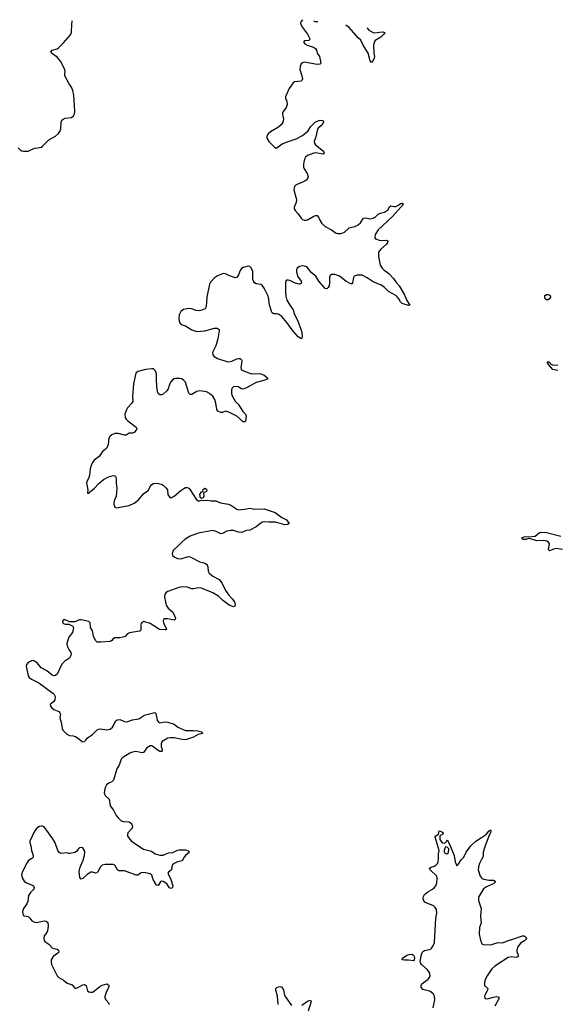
# Model space of a CAD drawing. Header units: inches. Extents: x 2005975 to 2217453, y 644152 to 846769.
# Tile 128 of 162: x 2084244 to 2090931, y 834494 to 846769. Entities that reach past the tile are written whole.
import ezdxf

# ---------------------------------------------------------------- set-up
doc = ezdxf.new("R2010")
doc.units = ezdxf.units.IN
doc.header["$MEASUREMENT"] = 0
for name, color, linetype in [('C0883', 7, 'Continuous'), ('C0884', 7, 'Continuous'), ('C0893', 7, 'Continuous'), ('C0894', 7, 'Continuous')]:
    doc.layers.add(name, color=color, linetype=linetype)

msp = doc.modelspace()

# ---------------------------------------------------------------- linework, layer by layer
at = {"layer": 'C0883', "color": 6, "elevation": 300}
for points in [[(2086526, 840000), (2086550, 839993), (2086570, 839981), (2086581, 839970), (2086590, 839950), (2086594, 839894), (2086607, 839870), (2086650, 839830), (2086730, 839789), (2086764, 839750), (2086810, 839653), (2086850, 839593), (2086890, 839550), (2086919, 839510), (2086929, 839471), (2086923, 839457), (2086910, 839451), (2086856, 839470), (2086770, 839532), (2086722, 839582), (2086650, 839626), (2086510, 839681), (2086470, 839685), (2086410, 839672), (2086390, 839674), (2086330, 839694), (2086270, 839698), (2086228, 839692), (2086090, 839642), (2086070, 839630), (2086054, 839606), (2086049, 839570), (2086059, 839510), (2086070, 839470), (2086094, 839434), (2086149, 839389), (2086170, 839350), (2086184, 839310), (2086182, 839290), (2086170, 839282), (2086090, 839300), (2086050, 839298), (2086035, 839290), (2086030, 839270), (2086035, 839250), (2086073, 839170), (2086070, 839158), (2086062, 839162), (2085987, 839167), (2085870, 839240), (2085790, 839266), (2085770, 839258), (2085759, 839241), (2085755, 839225), (2085755, 839170), (2085748, 839152), (2085736, 839144), (2085614, 839126), (2085589, 839111), (2085559, 839081), (2085530, 839070), (2085490, 839064), (2085430, 839064), (2085410, 839052), (2085390, 839029), (2085370, 839017), (2085250, 839007), (2085210, 839009), (2085188, 839028), (2085162, 839082), (2085151, 839150), (2085128, 839190), (2085123, 839250), (2085107, 839267), (2085010, 839288), (2084990, 839288), (2084930, 839263), (2084890, 839261), (2084870, 839264), (2084811, 839289), (2084791, 839289), (2084778, 839270), (2084783, 839250), (2084790, 839243), (2084810, 839235), (2084855, 839235), (2084908, 839208), (2084916, 839190), (2084903, 839130), (2084855, 839070), (2084834, 839010), (2084832, 838990), (2084841, 838950), (2084856, 838916), (2084882, 838882), (2084885, 838850), (2084864, 838810), (2084810, 838778), (2084770, 838735), (2084709, 838611), (2084690, 838593), (2084670, 838590), (2084650, 838598), (2084582, 838650), (2084510, 838687), (2084460, 838750), (2084430, 838772), (2084410, 838779), (2084390, 838777), (2084350, 838757), (2084329, 838730), (2084326, 838710), (2084348, 838590), (2084361, 838570), (2084389, 838549), (2084482, 838502), (2084655, 838375), (2084675, 838355), (2084685, 838330), (2084683, 838290), (2084671, 838269), (2084643, 838250), (2084624, 838230), (2084626, 838210), (2084644, 838190), (2084670, 838170), (2084730, 838144), (2084745, 838130), (2084751, 838110), (2084745, 838070), (2084747, 838050), (2084760, 838010), (2084771, 837931), (2084780, 837910), (2084830, 837860), (2084866, 837846), (2084910, 837840), (2084949, 837829), (2085021, 837770), (2085030, 837767), (2085050, 837772), (2085070, 837789), (2085090, 837815), (2085150, 837856), (2085210, 837916), (2085230, 837926), (2085250, 837927), (2085330, 837914), (2085370, 837925), (2085400, 837950), (2085414, 837970), (2085437, 838023), (2085459, 838041), (2085490, 838046), (2085550, 838020), (2085570, 838017), (2085590, 838020), (2085650, 838040), (2085730, 838055), (2085790, 838094), (2085810, 838102), (2085930, 838132), (2085940, 838120), (2085957, 838037), (2085973, 838010), (2085990, 838004), (2086050, 838015), (2086090, 838013), (2086167, 837987), (2086215, 837950), (2086309, 837909), (2086409, 837909), (2086462, 837902), (2086513, 837890), (2086522, 837870), (2086470, 837858), (2086410, 837824), (2086310, 837793), (2086270, 837794), (2086170, 837816), (2086122, 837818), (2086090, 837812), (2086018, 837770), (2086005, 837750), (2086007, 837710), (2086020, 837670), (2086018, 837650), (2086013, 837647), (2085990, 837648), (2085970, 837657), (2085890, 837715), (2085870, 837715), (2085830, 837690), (2085787, 837633), (2085770, 837629), (2085690, 837646), (2085650, 837639), (2085616, 837624), (2085528, 837570), (2085510, 837550), (2085484, 837476), (2085456, 837430), (2085411, 837290), (2085390, 837269), (2085353, 837250), (2085326, 837230), (2085310, 837197), (2085299, 837161), (2085297, 837130), (2085310, 837096), (2085360, 837050), (2085373, 836970), (2085413, 836913), (2085448, 836848), (2085475, 836815), (2085510, 836783), (2085535, 836775), (2085610, 836770), (2085637, 836750), (2085649, 836710), (2085645, 836690), (2085592, 836630), (2085586, 836610), (2085589, 836590), (2085634, 836534), (2085677, 836497), (2085787, 836430), (2085885, 836405), (2085933, 836370), (2085990, 836352), (2086030, 836355), (2086097, 836383), (2086152, 836388), (2086210, 836417), (2086230, 836422), (2086310, 836420), (2086341, 836410), (2086360, 836390), (2086309, 836351), (2086294, 836330), (2086270, 836281), (2086209, 836270), (2086170, 836250), (2086150, 836232), (2086139, 836210), (2086134, 836170), (2086097, 836143), (2086090, 836130), (2086126, 836050), (2086151, 835970), (2086150, 835950), (2086138, 835942), (2086130, 835938), (2086110, 835948), (2086077, 835997), (2086030, 836027), (2086010, 836031), (2085999, 836021), (2085970, 835975), (2085950, 835980), (2085908, 836050), (2085890, 836103), (2085870, 836120), (2085812, 836132), (2085770, 836136), (2085750, 836129), (2085716, 836104), (2085696, 836104), (2085550, 836159), (2085478, 836158), (2085461, 836170), (2085430, 836228), (2085410, 836239), (2085310, 836238), (2085270, 836227), (2085250, 836209), (2085210, 836132), (2085190, 836128), (2085150, 836142), (2085130, 836141), (2085086, 836114), (2085030, 836061), (2085010, 836054), (2084994, 836074), (2084986, 836150), (2084997, 836203), (2085035, 836290), (2085052, 836350), (2085054, 836390), (2085051, 836410), (2085030, 836444), (2085010, 836451), (2084990, 836445), (2084973, 836430), (2084950, 836398), (2084930, 836386), (2084870, 836374), (2084850, 836375), (2084830, 836381), (2084770, 836375), (2084750, 836379), (2084730, 836390), (2084718, 836410), (2084686, 836506), (2084658, 836558), (2084550, 836706), (2084530, 836717), (2084510, 836717), (2084490, 836710), (2084458, 836690), (2084428, 836652), (2084370, 836530), (2084369, 836510), (2084381, 836470), (2084389, 836410), (2084412, 836350), (2084410, 836330), (2084395, 836310), (2084355, 836286), (2084336, 836264), (2084280, 836150), (2084268, 836110), (2084275, 836070), (2084298, 836030), (2084328, 836010), (2084401, 835981), (2084417, 835970), (2084425, 835950), (2084418, 835930), (2084377, 835890), (2084353, 835850), (2084345, 835775), (2084332, 835748), (2084290, 835690), (2084280, 835650), (2084282, 835622), (2084287, 835607), (2084299, 835599), (2084350, 835588), (2084370, 835570), (2084396, 835536), (2084422, 835522), (2084450, 835516), (2084550, 835533), (2084574, 835530), (2084594, 835514), (2084600, 835470), (2084591, 835410), (2084583, 835390), (2084549, 835350), (2084543, 835310), (2084549, 835290), (2084559, 835279), (2084605, 835245), (2084650, 835200), (2084670, 835189), (2084710, 835182), (2084728, 835170), (2084730, 835146), (2084717, 835130), (2084660, 835090), (2084636, 835050), (2084634, 835030), (2084642, 834990), (2084710, 834850), (2084730, 834829), (2084790, 834797), (2084836, 834756), (2084897, 834737), (2084930, 834695), (2084950, 834694), (2085030, 834736), (2085050, 834742), (2085058, 834738), (2085072, 834730), (2085090, 834661), (2085106, 834650), (2085125, 834645), (2085150, 834646), (2085158, 834650), (2085243, 834717), (2085270, 834733), (2085330, 834748), (2085350, 834736), (2085354, 834730), (2085353, 834710), (2085325, 834655), (2085305, 834590), (2085305, 834570), (2085317, 834550), (2085353, 834510), (2085353, 834490)], [(2089395, 834450), (2089417, 834550), (2089415, 834595), (2089399, 834619), (2089367, 834650), (2089350, 834660), (2089270, 834681), (2089259, 834690), (2089247, 834710), (2089246, 834730), (2089255, 834750), (2089334, 834806), (2089351, 834829), (2089358, 834850), (2089357, 834870), (2089350, 834892), (2089322, 834930), (2089250, 834990), (2089237, 835010), (2089235, 835030), (2089250, 835117), (2089264, 835150), (2089290, 835164), (2089350, 835176), (2089370, 835187), (2089402, 835230), (2089414, 835266), (2089429, 835569), (2089442, 835630), (2089437, 835677), (2089423, 835703), (2089401, 835721), (2089290, 835768), (2089272, 835810), (2089273, 835830), (2089290, 835864), (2089330, 835896), (2089390, 835930), (2089410, 835948), (2089430, 835972), (2089444, 836010), (2089448, 836068), (2089442, 836090), (2089360, 836170), (2089350, 836190), (2089370, 836203), (2089410, 836216), (2089430, 836228), (2089451, 836249), (2089460, 836270), (2089465, 836310), (2089464, 836370), (2089472, 836410), (2089421, 836579), (2089422, 836590), (2089464, 836616), (2089470, 836659), (2089502, 836650), (2089522, 836630), (2089515, 836610), (2089483, 836597), (2089481, 836590), (2089482, 836550), (2089499, 836519), (2089510, 836509), (2089535, 836505), (2089550, 836511), (2089559, 836521), (2089570, 836543), (2089602, 836490), (2089660, 836350), (2089670, 836271), (2089690, 836221), (2089710, 836236), (2089746, 836294), (2089778, 836330), (2089810, 836390), (2089867, 836470), (2089930, 836528), (2090000, 836575)], [(2090000, 836301), (2089973, 836250), (2089961, 836210), (2089958, 836170), (2089982, 836090), (2090000, 836069)], [(2090000, 835894), (2089961, 835830), (2089962, 835790), (2089994, 835690), (2089986, 835590), (2089994, 835510), (2089974, 835450), (2089969, 835370), (2089990, 835277), (2090000, 835260)], [(2087467, 834490), (2087457, 834597), (2087436, 834670), (2087437, 834690), (2087450, 834705), (2087470, 834714), (2087490, 834716), (2087510, 834709), (2087530, 834674), (2087545, 834610), (2087554, 834590), (2087595, 834535), (2087630, 834479)], [(2087758, 834482), (2087830, 834534), (2087850, 834542), (2087870, 834544), (2087878, 834530), (2087837, 834410)]]:
    msp.add_lwpolyline(points, dxfattribs=at)
for points in [[(2089550, 836457), (2089541, 836439), (2089534, 836410), (2089536, 836390), (2089550, 836373), (2089569, 836371), (2089590, 836388), (2089591, 836431), (2089570, 836452)], [(2089150, 835038), (2089090, 835045), (2089043, 835043), (2089009, 835050), (2089015, 835070), (2089070, 835105), (2089096, 835116), (2089130, 835121), (2089150, 835109), (2089158, 835090), (2089163, 835070), (2089161, 835050)]]:
    msp.add_lwpolyline(points, close=True, dxfattribs=at)
at = {"layer": 'C0884', "color": 6, "elevation": 300}
for points in [[(2084226, 845170), (2084250, 845146), (2084270, 845133), (2084290, 845129), (2084350, 845130), (2084430, 845168), (2084470, 845170), (2084510, 845181), (2084530, 845194), (2084608, 845272), (2084690, 845315), (2084728, 845350), (2084744, 845376), (2084758, 845410), (2084762, 845490), (2084770, 845516), (2084786, 845530), (2084810, 845540), (2084890, 845550), (2084913, 845570), (2084925, 845595), (2084931, 845630), (2084920, 845830), (2084907, 845887), (2084890, 845928), (2084862, 845970), (2084808, 846070), (2084805, 846090), (2084811, 846129), (2084808, 846150), (2084752, 846250), (2084710, 846301), (2084642, 846350), (2084632, 846370), (2084650, 846390), (2084710, 846407), (2084730, 846423), (2084790, 846479), (2084879, 846581), (2084888, 846610), (2084893, 846710), (2084899, 846750), (2084902, 846760)], [(2087768, 846769), (2087750, 846745), (2087745, 846730), (2087746, 846710), (2087768, 846670), (2087832, 846590), (2087858, 846530), (2087850, 846510), (2087794, 846506), (2087781, 846490), (2087796, 846470), (2087828, 846450), (2087905, 846425), (2087929, 846409), (2087941, 846390), (2087952, 846352), (2087980, 846310), (2087996, 846230), (2087984, 846216), (2087950, 846212), (2087790, 846238), (2087767, 846233), (2087750, 846217), (2087738, 846190), (2087736, 846150), (2087762, 846070), (2087767, 846030), (2087759, 846010), (2087750, 846003), (2087670, 845993), (2087650, 845981), (2087604, 845910), (2087564, 845830), (2087557, 845810), (2087558, 845790), (2087572, 845752), (2087576, 845710), (2087565, 845675), (2087530, 845630), (2087521, 845610), (2087519, 845590), (2087530, 845530), (2087522, 845490), (2087503, 845457), (2087470, 845427), (2087370, 845370), (2087346, 845350), (2087328, 845330), (2087322, 845310), (2087325, 845290), (2087350, 845249), (2087420, 845180), (2087430, 845171), (2087450, 845171), (2087517, 845223), (2087590, 845251), (2087690, 845282), (2087770, 845327), (2087837, 845383), (2087870, 845432), (2087930, 845497), (2087990, 845515), (2088014, 845514), (2088024, 845510), (2088030, 845501), (2088032, 845490), (2088010, 845454), (2087963, 845417), (2087955, 845405), (2087935, 845310), (2087915, 845250), (2087919, 845230), (2087932, 845210), (2088029, 845130), (2088040, 845110), (2088027, 845093), (2087930, 845108), (2087910, 845106), (2087830, 845074), (2087806, 845054), (2087794, 845030), (2087782, 844970), (2087782, 844930), (2087789, 844910), (2087828, 844850), (2087837, 844810), (2087832, 844790), (2087815, 844770), (2087788, 844752), (2087688, 844710), (2087670, 844690), (2087663, 844670), (2087660, 844650), (2087664, 844630), (2087692, 844529), (2087689, 844490), (2087663, 844430), (2087665, 844410), (2087676, 844390), (2087712, 844352), (2087750, 844294), (2087770, 844278), (2087790, 844270), (2087810, 844269), (2087830, 844275), (2087910, 844321), (2087930, 844328), (2087950, 844327), (2087968, 844308), (2087984, 844270), (2088009, 844230), (2088051, 844191), (2088130, 844150), (2088190, 844109), (2088210, 844103), (2088250, 844102), (2088290, 844119), (2088350, 844173), (2088419, 844190), (2088462, 844210), (2088490, 844236), (2088530, 844294), (2088550, 844300), (2088610, 844286), (2088650, 844294), (2088673, 844307), (2088710, 844344), (2088726, 844354), (2088790, 844371), (2088816, 844384), (2088836, 844404), (2088850, 844432), (2088870, 844450), (2088910, 844440), (2088930, 844442), (2088964, 844456), (2088990, 844476), (2089010, 844482), (2089028, 844470), (2088890, 844315), (2088710, 844150), (2088674, 844090), (2088668, 844050), (2088678, 844038), (2088722, 844022), (2088750, 844018), (2088810, 844019), (2088832, 844010), (2088828, 843990), (2088814, 843970), (2088744, 843910), (2088716, 843870), (2088716, 843816), (2088737, 843710), (2088760, 843670), (2088780, 843650), (2088844, 843604), (2088902, 843542), (2088934, 843494), (2088973, 843453), (2089038, 843338), (2089067, 843267), (2089105, 843210), (2089090, 843204), (2089010, 843230), (2088990, 843250), (2088970, 843287), (2088950, 843312), (2088930, 843330), (2088842, 843382), (2088790, 843432), (2088750, 843459), (2088650, 843499), (2088576, 843550), (2088510, 843582), (2088450, 843585), (2088413, 843570), (2088405, 843555), (2088392, 843488), (2088382, 843478), (2088370, 843474), (2088310, 843510), (2088230, 843573), (2088170, 843591), (2088130, 843593), (2088110, 843576), (2088103, 843557), (2088105, 843490), (2088099, 843450), (2088090, 843430), (2088070, 843412), (2088050, 843418), (2087973, 843510), (2087934, 843570), (2087876, 843616), (2087830, 843679), (2087810, 843693), (2087790, 843698), (2087770, 843700), (2087729, 843691), (2087702, 843670), (2087694, 843650), (2087694, 843626), (2087708, 843570), (2087751, 843510), (2087754, 843486), (2087744, 843476), (2087730, 843472), (2087710, 843476), (2087668, 843488), (2087610, 843516), (2087590, 843522), (2087570, 843521), (2087560, 843510), (2087557, 843490), (2087556, 843370), (2087561, 843321), (2087573, 843273), (2087609, 843210), (2087651, 843151), (2087666, 843106), (2087711, 843011), (2087749, 842910), (2087760, 842870), (2087764, 842816), (2087761, 842799), (2087750, 842792), (2087710, 842819), (2087650, 842884), (2087575, 842995), (2087510, 843068), (2087470, 843097), (2087450, 843102), (2087410, 843103), (2087390, 843114), (2087381, 843130), (2087352, 843230), (2087349, 843290), (2087336, 843330), (2087290, 843422), (2087270, 843452), (2087247, 843467), (2087190, 843477), (2087170, 843487), (2087160, 843500), (2087149, 843530), (2087151, 843631), (2087130, 843674), (2087110, 843693), (2087090, 843698), (2087030, 843678), (2087010, 843666), (2086990, 843644), (2086970, 843589), (2086950, 843553), (2086928, 843552), (2086850, 843580), (2086810, 843601), (2086790, 843603), (2086770, 843600), (2086710, 843574), (2086670, 843550), (2086623, 843497), (2086609, 843470), (2086574, 843310), (2086567, 843190), (2086554, 843166), (2086514, 843146), (2086479, 843141), (2086443, 843143), (2086384, 843164), (2086350, 843168), (2086286, 843154), (2086254, 843130), (2086233, 843090), (2086228, 843050), (2086230, 843010), (2086238, 842990), (2086258, 842970), (2086311, 842951), (2086390, 842903), (2086450, 842883), (2086550, 842889), (2086670, 842923), (2086703, 842923), (2086717, 842917), (2086728, 842908), (2086730, 842890), (2086715, 842790), (2086690, 842703), (2086649, 842630), (2086646, 842614), (2086650, 842590), (2086667, 842570), (2086710, 842547), (2086826, 842506), (2086850, 842503), (2086887, 842513), (2086950, 842542), (2086970, 842547), (2086990, 842545), (2087008, 842530), (2087012, 842512), (2087001, 842430), (2087005, 842410), (2087018, 842398), (2087130, 842356), (2087230, 842359), (2087250, 842354), (2087290, 842336), (2087326, 842310), (2087335, 842290), (2087332, 842288), (2087285, 842270), (2087190, 842248), (2087070, 842181), (2087030, 842164), (2087010, 842166), (2086965, 842190), (2086930, 842195), (2086909, 842191), (2086889, 842170), (2086884, 842150), (2086884, 842110), (2086888, 842090), (2086907, 842050), (2086930, 842015), (2086970, 841970), (2087026, 841886), (2087057, 841850), (2087065, 841825), (2087056, 841764), (2087050, 841755), (2087030, 841757), (2086950, 841827), (2086850, 841878), (2086810, 841887), (2086770, 841872), (2086750, 841873), (2086712, 841890), (2086701, 841910), (2086689, 841989), (2086674, 842034), (2086650, 842075), (2086610, 842110), (2086570, 842128), (2086490, 842142), (2086450, 842135), (2086390, 842097), (2086370, 842097), (2086352, 842112), (2086346, 842126), (2086309, 842249), (2086290, 842273), (2086265, 842290), (2086230, 842296), (2086190, 842296), (2086170, 842292), (2086150, 842279), (2086125, 842250), (2086107, 842210), (2086094, 842166), (2086079, 842141), (2086030, 842102), (2086010, 842093), (2085990, 842092), (2085970, 842110), (2085956, 842150), (2085947, 842273), (2085948, 842350), (2085945, 842370), (2085930, 842400), (2085910, 842416), (2085890, 842417), (2085810, 842409), (2085715, 842385), (2085690, 842364), (2085663, 842230), (2085650, 842070), (2085653, 842010), (2085643, 841990), (2085588, 841930), (2085574, 841906), (2085554, 841850), (2085559, 841810), (2085570, 841790), (2085590, 841770), (2085695, 841690), (2085702, 841670), (2085695, 841650), (2085670, 841622), (2085650, 841615), (2085610, 841613), (2085569, 841591), (2085550, 841590), (2085470, 841609), (2085430, 841610), (2085390, 841593), (2085364, 841570), (2085352, 841532), (2085352, 841510), (2085345, 841475), (2085329, 841430), (2085311, 841409), (2085274, 841386), (2085235, 841325), (2085170, 841278), (2085151, 841250), (2085134, 841210), (2085122, 841170), (2085113, 841087), (2085101, 841050), (2085080, 841010), (2085076, 840990), (2085095, 840910), (2085088, 840868), (2085090, 840865), (2085110, 840867), (2085119, 840881), (2085170, 840926), (2085230, 840988), (2085290, 841038), (2085350, 841069), (2085410, 841088), (2085430, 841084), (2085437, 841077), (2085444, 841044), (2085446, 840990), (2085454, 840930), (2085452, 840870), (2085445, 840830), (2085422, 840770), (2085419, 840730), (2085430, 840691), (2085445, 840685), (2085610, 840714), (2085670, 840741), (2085721, 840779), (2085790, 840863), (2085850, 840903), (2085871, 840949), (2085890, 840976), (2085910, 840985), (2085950, 840989), (2086010, 840977), (2086030, 840966), (2086070, 840930), (2086084, 840910), (2086090, 840844), (2086110, 840819), (2086130, 840810), (2086170, 840829), (2086250, 840898), (2086290, 840926), (2086310, 840936), (2086330, 840936), (2086350, 840930), (2086368, 840910), (2086442, 840790), (2086470, 840770), (2086490, 840771), (2086510, 840778), (2086550, 840775), (2086590, 840779), (2086630, 840770), (2086690, 840770), (2086747, 840747), (2086848, 840728), (2086877, 840717), (2086949, 840669), (2086970, 840660), (2087045, 840665), (2087110, 840679), (2087170, 840668), (2087290, 840670), (2087427, 840627), (2087510, 840565), (2087570, 840535), (2087601, 840490), (2087583, 840477), (2087550, 840471), (2087430, 840503), (2087350, 840503), (2087290, 840510), (2087270, 840505), (2087250, 840492), (2087190, 840445), (2087113, 840407), (2087070, 840403), (2087010, 840374), (2086970, 840380), (2086910, 840399), (2086870, 840402), (2086826, 840394), (2086770, 840362), (2086750, 840361), (2086691, 840390), (2086650, 840399), (2086470, 840367), (2086370, 840332), (2086306, 840294), (2086264, 840256), (2086216, 840204), (2086172, 840170), (2086157, 840150), (2086144, 840110), (2086149, 840090), (2086176, 840070), (2086210, 840053), (2086250, 840048), (2086330, 840072), (2086350, 840076), (2086370, 840073), (2086490, 840010), (2086526, 840000)], [(2087959, 846744), (2087950, 846742), (2087930, 846743), (2087910, 846751)], [(2088575, 846672), (2088579, 846659), (2088597, 846637), (2088650, 846609), (2088670, 846606), (2088730, 846615), (2088770, 846616), (2088795, 846610), (2088784, 846590), (2088744, 846550), (2088675, 846510), (2088660, 846490), (2088653, 846447), (2088658, 846350), (2088665, 846310), (2088663, 846290), (2088650, 846259), (2088630, 846236), (2088610, 846258), (2088586, 846350), (2088523, 846450), (2088495, 846515), (2088462, 846542), (2088410, 846605), (2088348, 846670), (2088310, 846700)]]:
    msp.add_lwpolyline(points, dxfattribs=at)
msp.add_lwpolyline([(2086510, 840799), (2086499, 840810), (2086490, 840850), (2086510, 840881), (2086518, 840882), (2086527, 840893), (2086530, 840911), (2086550, 840927), (2086570, 840917), (2086575, 840905), (2086570, 840889), (2086534, 840870), (2086538, 840830), (2086530, 840809)], close=True, dxfattribs=at)
at = {"layer": 'C0893', "color": 6, "elevation": 300}
for points in [[(2090000, 836575), (2090063, 836617), (2090090, 836653), (2090111, 836670), (2090116, 836656), (2090112, 836630), (2090096, 836604), (2090041, 836459), (2090022, 836390), (2090021, 836350), (2090015, 836330), (2090000, 836301)], [(2090000, 836069), (2090004, 836064), (2090030, 836055), (2090090, 836044), (2090150, 836042), (2090168, 836030), (2090164, 836010), (2090138, 835990), (2090060, 835960), (2090025, 835935), (2090000, 835894)], [(2090000, 835260), (2090005, 835250), (2090022, 835242), (2090117, 835237), (2090130, 835238), (2090190, 835261), (2090210, 835264), (2090250, 835261), (2090275, 835265), (2090330, 835289), (2090379, 835301), (2090510, 835350), (2090530, 835350), (2090552, 835330), (2090559, 835310), (2090540, 835290), (2090485, 835255), (2090452, 835210), (2090438, 835170), (2090439, 835150), (2090457, 835110), (2090458, 835090), (2090430, 835079), (2090370, 835085), (2090330, 835077), (2090164, 834970), (2090130, 834936), (2090070, 834850), (2090050, 834810), (2090038, 834770), (2090036, 834730), (2090077, 834690), (2090072, 834670), (2090041, 834610), (2090038, 834590), (2090046, 834566), (2090070, 834562), (2090150, 834585), (2090190, 834592), (2090209, 834589), (2090220, 834570), (2090165, 834470)]]:
    msp.add_lwpolyline(points, dxfattribs=at)
at = {"layer": 'C0894', "color": 6, "elevation": 300}
msp.add_lwpolyline([(2090810, 843277), (2090793, 843290), (2090790, 843301), (2090790, 843330), (2090810, 843343), (2090830, 843342), (2090857, 843330), (2090861, 843310), (2090848, 843290), (2090830, 843277)], close=True, dxfattribs=at)
for points in [[(2090950, 842394), (2090887, 842407), (2090833, 842470), (2090822, 842490), (2090822, 842498), (2090830, 842509), (2090850, 842494), (2090859, 842479), (2090885, 842465), (2090950, 842463)], [(2091010, 840164), (2090930, 840177), (2090908, 840172), (2090848, 840148), (2090837, 840157), (2090834, 840170), (2090847, 840230), (2090843, 840243), (2090835, 840255), (2090812, 840270), (2090770, 840278), (2090690, 840272), (2090610, 840298), (2090590, 840300), (2090550, 840288), (2090519, 840290), (2090510, 840297), (2090500, 840310), (2090530, 840322), (2090550, 840326), (2090590, 840321), (2090670, 840330), (2090724, 840376), (2090750, 840381), (2090810, 840375), (2090990, 840329)]]:
    msp.add_lwpolyline(points, dxfattribs=at)

doc.saveas('drawing.dxf')
